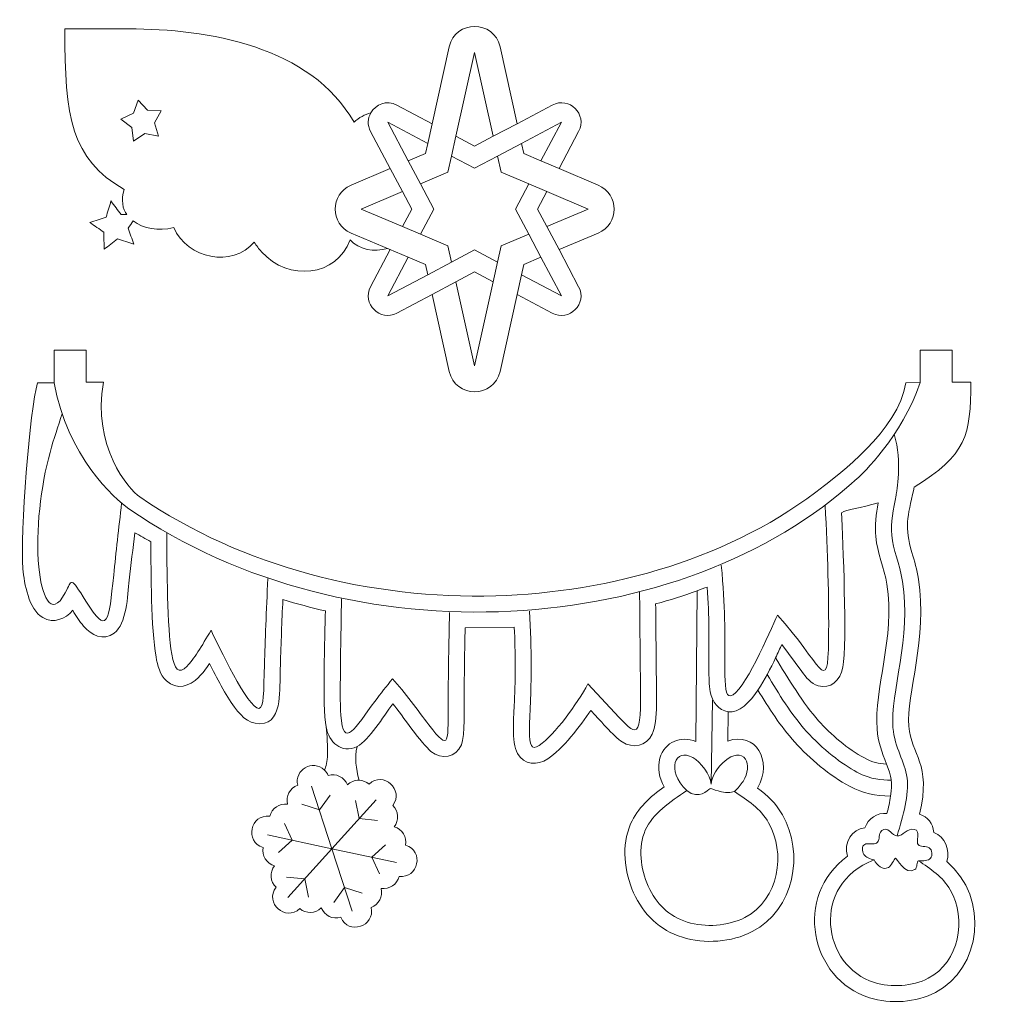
# Model space of a CAD drawing. Header units: millimetres. Extents: x -470 to 529, y -880 to 815.
# Tile 92 of 116: x 324 to 416, y 230 to 322. Entities that reach past the tile are written whole.
import ezdxf

# ---------------------------------------------------------------- set-up
doc = ezdxf.new("R2010")
doc.units = ezdxf.units.MM
doc.header["$MEASUREMENT"] = 0
doc.layers.add('Layer 1', color=7, linetype='Continuous')

msp = doc.modelspace()

# ---------------------------------------------------------------- linework, layer by layer
at = {"layer": 'Layer 1', "lineweight": 9}
for points, knots in [([(355.7832, 312.5324), (351.7375, 319.7004), (342.0285, 321.3103), (334.6221, 321.3103), (334.6221, 321.3103), (334.6221, 321.3103), (328.6221, 321.3103), (328.6221, 321.3103), (328.6221, 321.3103), (328.6221, 312.9146), (329.2094, 309.1199), (334.186, 306.2288), (334.186, 306.2288), (333.8796, 305.2915), (334.0729, 304.3408), (334.4305, 303.8733), (334.4305, 303.8733), (334.4305, 303.8733), (333.9039, 303.8624), (333.9039, 303.8624), (333.9039, 303.8624), (333.5879, 304.2893), (333.2718, 304.7162), (332.9557, 305.1432), (332.9557, 305.1432), (332.802, 304.6347), (332.6482, 304.1263), (332.4945, 303.6178), (332.4945, 303.6178), (331.9909, 303.4491), (331.4873, 303.2805), (330.9836, 303.1118), (330.9836, 303.1118), (331.4196, 302.8085), (331.8557, 302.5052), (332.2917, 302.2019), (332.2917, 302.2019), (332.2966, 301.6708), (332.3014, 301.1397), (332.3061, 300.6085), (332.3061, 300.6085), (332.7293, 300.9295), (333.1525, 301.2505), (333.5757, 301.5715), (333.5757, 301.5715), (334.0823, 301.4119), (334.5889, 301.2523), (335.0955, 301.0928), (335.0955, 301.0928), (334.921, 301.5944), (334.7466, 302.0961), (334.572, 302.5977), (334.572, 302.5977), (334.731, 302.8207), (334.8899, 303.0436), (335.0488, 303.2665), (335.0488, 303.2665), (335.9879, 302.5617), (337.3807, 302.2629), (338.8447, 302.6494), (338.8447, 302.6494), (340.1597, 299.7017), (344.3334, 298.8496), (346.4132, 301.2737), (346.4132, 301.2737), (346.6147, 300.9438), (346.8388, 300.6444), (347.0806, 300.3751), (347.0806, 300.3751), (349.6298, 297.5369), (354.1701, 298.0388), (355.4071, 301.4954), (355.4071, 301.4954), (356.2344, 300.5571), (357.6665, 300.3186), (358.9247, 300.6784), (358.9247, 300.6784), (358.9247, 300.6784), (359.1782, 300.5708), (359.1782, 300.5708), (359.1782, 300.5708), (359.1782, 300.5708), (357.3338, 297.0908), (357.3338, 297.0908), (357.3338, 297.0908), (356.4901, 295.499), (358.2204, 293.7687), (359.8122, 294.6124), (359.8122, 294.6124), (359.8122, 294.6124), (363.1117, 296.3611), (363.1117, 296.3611), (363.1117, 296.3611), (363.1117, 296.3611), (364.718, 289.1354), (364.718, 289.1354), (364.718, 289.1354), (365.2831, 286.5931), (368.9252, 286.5931), (369.4904, 289.1354), (369.4904, 289.1354), (369.4904, 289.1354), (371.0967, 296.3612), (371.0967, 296.3612), (371.0967, 296.3612), (371.0967, 296.3612), (374.3961, 294.6124), (374.3961, 294.6124), (374.3961, 294.6124), (375.9879, 293.7687), (377.7181, 295.499), (376.8745, 297.0908), (376.8745, 297.0908), (376.8745, 297.0908), (375.0301, 300.5708), (375.0301, 300.5708), (375.0301, 300.5708), (375.0301, 300.5708), (378.7093, 302.1326), (378.7093, 302.1326), (378.7093, 302.1326), (380.6966, 302.9762), (380.6966, 305.7893), (378.7093, 306.6328), (378.7093, 306.6328), (378.7093, 306.6328), (375.0301, 308.1946), (375.0301, 308.1946), (375.0301, 308.1946), (375.0301, 308.1946), (376.8745, 311.6746), (376.8745, 311.6746), (376.8745, 311.6746), (377.7182, 313.2665), (375.9879, 314.9968), (374.3961, 314.1531), (374.3961, 314.1531), (374.3961, 314.1531), (371.0967, 312.4044), (371.0967, 312.4044), (371.0967, 312.4044), (371.0967, 312.4044), (369.4904, 319.63), (369.4904, 319.63), (369.4904, 319.63), (368.9252, 322.1723), (365.2831, 322.1723), (364.718, 319.63), (364.718, 319.63), (364.718, 319.63), (363.1117, 312.4043), (363.1117, 312.4043), (363.1117, 312.4043), (363.1117, 312.4043), (359.8122, 314.1531), (359.8122, 314.1531), (359.8122, 314.1531), (358.8296, 314.6738), (357.794, 314.2136), (357.344, 313.4108), (357.344, 313.4108), (356.7927, 313.2672), (356.2574, 312.9823), (355.7832, 312.5324)], [0, 0, 0, 0, 0.0238095, 0.0238095, 0.0238095, 0.0238095, 0.047619, 0.047619, 0.047619, 0.047619, 0.0714286, 0.0714286, 0.0714286, 0.0714286, 0.0952381, 0.0952381, 0.0952381, 0.0952381, 0.1190476, 0.1190476, 0.1190476, 0.1190476, 0.1428571, 0.1428571, 0.1428571, 0.1428571, 0.1666667, 0.1666667, 0.1666667, 0.1666667, 0.1904762, 0.1904762, 0.1904762, 0.1904762, 0.2142857, 0.2142857, 0.2142857, 0.2142857, 0.2380952, 0.2380952, 0.2380952, 0.2380952, 0.2619048, 0.2619048, 0.2619048, 0.2619048, 0.2857143, 0.2857143, 0.2857143, 0.2857143, 0.3095238, 0.3095238, 0.3095238, 0.3095238, 0.3333333, 0.3333333, 0.3333333, 0.3333333, 0.3571429, 0.3571429, 0.3571429, 0.3571429, 0.3809524, 0.3809524, 0.3809524, 0.3809524, 0.4047619, 0.4047619, 0.4047619, 0.4047619, 0.4285714, 0.4285714, 0.4285714, 0.4285714, 0.452381, 0.452381, 0.452381, 0.452381, 0.4761905, 0.4761905, 0.4761905, 0.4761905, 0.5, 0.5, 0.5, 0.5, 0.5238095, 0.5238095, 0.5238095, 0.5238095, 0.547619, 0.547619, 0.547619, 0.547619, 0.5714286, 0.5714286, 0.5714286, 0.5714286, 0.5952381, 0.5952381, 0.5952381, 0.5952381, 0.6190476, 0.6190476, 0.6190476, 0.6190476, 0.6428571, 0.6428571, 0.6428571, 0.6428571, 0.6666667, 0.6666667, 0.6666667, 0.6666667, 0.6904762, 0.6904762, 0.6904762, 0.6904762, 0.7142857, 0.7142857, 0.7142857, 0.7142857, 0.7380952, 0.7380952, 0.7380952, 0.7380952, 0.7619048, 0.7619048, 0.7619048, 0.7619048, 0.7857143, 0.7857143, 0.7857143, 0.7857143, 0.8095238, 0.8095238, 0.8095238, 0.8095238, 0.8333333, 0.8333333, 0.8333333, 0.8333333, 0.8571429, 0.8571429, 0.8571429, 0.8571429, 0.8809524, 0.8809524, 0.8809524, 0.8809524, 0.9047619, 0.9047619, 0.9047619, 0.9047619, 0.9285714, 0.9285714, 0.9285714, 0.9285714, 0.952381, 0.952381, 0.952381, 0.952381, 1, 1, 1, 1]), ([(368.8565, 311.2171), (368.8565, 311.2171), (367.1042, 319.0995), (367.1042, 319.0995), (367.1042, 319.0995), (367.1042, 319.0995), (365.3518, 311.2171), (365.3518, 311.2171), (365.3518, 311.2171), (365.3518, 311.2171), (367.1042, 310.2884), (367.1042, 310.2884), (367.1042, 310.2884), (367.1042, 310.2884), (368.8565, 311.2171), (368.8565, 311.2171)], [0, 0, 0, 0, 0.2, 0.2, 0.2, 0.2, 0.4, 0.4, 0.4, 0.4, 0.6, 0.6, 0.6, 0.6, 1, 1, 1, 1]), ([(335.4982, 314.6051), (335.4982, 314.6051), (335.0565, 313.3875), (335.0565, 313.3875), (335.0565, 313.3875), (335.0565, 313.3875), (333.8845, 312.8359), (333.8845, 312.8359), (333.8845, 312.8359), (333.8845, 312.8359), (334.9063, 312.0396), (334.9063, 312.0396), (334.9063, 312.0396), (334.9063, 312.0396), (335.0685, 310.7545), (335.0685, 310.7545), (335.0685, 310.7545), (335.0685, 310.7545), (336.1416, 311.4802), (336.1416, 311.4802), (336.1416, 311.4802), (336.1416, 311.4802), (337.4139, 311.2373), (337.4139, 311.2373), (337.4139, 311.2373), (337.4139, 311.2373), (337.0553, 312.4822), (337.0553, 312.4822), (337.0553, 312.4822), (337.0553, 312.4822), (337.6794, 313.6171), (337.6794, 313.6171), (337.6794, 313.6171), (337.6794, 313.6171), (336.3848, 313.6608), (336.3848, 313.6608), (336.3848, 313.6608), (336.3848, 313.6608), (335.4982, 314.6051), (335.4982, 314.6051)], [0, 0, 0, 0, 0.0909091, 0.0909091, 0.0909091, 0.0909091, 0.1818182, 0.1818182, 0.1818182, 0.1818182, 0.2727273, 0.2727273, 0.2727273, 0.2727273, 0.3636364, 0.3636364, 0.3636364, 0.3636364, 0.4545455, 0.4545455, 0.4545455, 0.4545455, 0.5454545, 0.5454545, 0.5454545, 0.5454545, 0.6363636, 0.6363636, 0.6363636, 0.6363636, 0.7272727, 0.7272727, 0.7272727, 0.7272727, 0.8181818, 0.8181818, 0.8181818, 0.8181818, 1, 1, 1, 1]), ([(358.9537, 312.5332), (358.9537, 312.5332), (360.872, 308.9137), (360.872, 308.9137), (360.872, 308.9137), (360.872, 308.9137), (362.4882, 309.5997), (362.4882, 309.5997), (362.4882, 309.5997), (362.4882, 309.5997), (362.6991, 310.5481), (362.6991, 310.5481), (362.6991, 310.5481), (362.6991, 310.5481), (358.9537, 312.5332), (358.9537, 312.5332)], [0, 0, 0, 0, 0.2, 0.2, 0.2, 0.2, 0.4, 0.4, 0.4, 0.4, 0.6, 0.6, 0.6, 0.6, 1, 1, 1, 1]), ([(375.2546, 312.5332), (375.2546, 312.5332), (371.5093, 310.5481), (371.5093, 310.5481), (371.5093, 310.5481), (371.5093, 310.5481), (371.7201, 309.5997), (371.7201, 309.5997), (371.7201, 309.5997), (371.7201, 309.5997), (373.3363, 308.9137), (373.3363, 308.9137), (373.3363, 308.9137), (373.3363, 308.9137), (375.2546, 312.5332), (375.2546, 312.5332)], [0, 0, 0, 0, 0.2, 0.2, 0.2, 0.2, 0.4, 0.4, 0.4, 0.4, 0.6, 0.6, 0.6, 0.6, 1, 1, 1, 1]), ([(364.6014, 307.8412), (364.6014, 307.8412), (364.9392, 309.3609), (364.9392, 309.3609), (364.9392, 309.3609), (364.9392, 309.3609), (367.1042, 308.2135), (367.1042, 308.2135), (367.1042, 308.2135), (367.1042, 308.2135), (369.2691, 309.3609), (369.2691, 309.3609), (369.2691, 309.3609), (369.2691, 309.3609), (369.607, 307.8412), (369.607, 307.8412), (369.607, 307.8412), (369.607, 307.8412), (372.1874, 306.7458), (372.1874, 306.7458), (372.1874, 306.7458), (372.1874, 306.7458), (370.9349, 304.3827), (370.9349, 304.3827), (370.9349, 304.3827), (370.9349, 304.3827), (372.1874, 302.0196), (372.1874, 302.0196), (372.1874, 302.0196), (372.1874, 302.0196), (369.607, 300.9242), (369.607, 300.9242), (369.607, 300.9242), (369.607, 300.9242), (369.2691, 299.4046), (369.2691, 299.4046), (369.2691, 299.4046), (369.2691, 299.4046), (367.1042, 300.552), (367.1042, 300.552), (367.1042, 300.552), (367.1042, 300.552), (364.9392, 299.4046), (364.9392, 299.4046), (364.9392, 299.4046), (364.9392, 299.4046), (364.6014, 300.9242), (364.6014, 300.9242), (364.6014, 300.9242), (364.6014, 300.9242), (362.021, 302.0196), (362.021, 302.0196), (362.021, 302.0196), (362.021, 302.0196), (363.2734, 304.3827), (363.2734, 304.3827), (363.2734, 304.3827), (363.2734, 304.3827), (362.021, 306.7458), (362.021, 306.7458), (362.021, 306.7458), (362.021, 306.7458), (364.6014, 307.8412), (364.6014, 307.8412)], [0, 0, 0, 0, 0.0588235, 0.0588235, 0.0588235, 0.0588235, 0.1176471, 0.1176471, 0.1176471, 0.1176471, 0.1764706, 0.1764706, 0.1764706, 0.1764706, 0.2352941, 0.2352941, 0.2352941, 0.2352941, 0.2941176, 0.2941176, 0.2941176, 0.2941176, 0.3529412, 0.3529412, 0.3529412, 0.3529412, 0.4117647, 0.4117647, 0.4117647, 0.4117647, 0.4705882, 0.4705882, 0.4705882, 0.4705882, 0.5294118, 0.5294118, 0.5294118, 0.5294118, 0.5882353, 0.5882353, 0.5882353, 0.5882353, 0.6470588, 0.6470588, 0.6470588, 0.6470588, 0.7058824, 0.7058824, 0.7058824, 0.7058824, 0.7647059, 0.7647059, 0.7647059, 0.7647059, 0.8235294, 0.8235294, 0.8235294, 0.8235294, 0.8823529, 0.8823529, 0.8823529, 0.8823529, 1, 1, 1, 1]), ([(361.1985, 304.3827), (361.1985, 304.3827), (360.3272, 302.7386), (360.3272, 302.7386), (360.3272, 302.7386), (360.3272, 302.7386), (356.4542, 304.3827), (356.4542, 304.3827), (356.4542, 304.3827), (356.4542, 304.3827), (360.3272, 306.0268), (360.3272, 306.0268), (360.3272, 306.0268), (360.3272, 306.0268), (361.1985, 304.3827), (361.1985, 304.3827)], [0, 0, 0, 0, 0.2, 0.2, 0.2, 0.2, 0.4, 0.4, 0.4, 0.4, 0.6, 0.6, 0.6, 0.6, 1, 1, 1, 1]), ([(373.0098, 304.3827), (373.0098, 304.3827), (373.8812, 306.0268), (373.8812, 306.0268), (373.8812, 306.0268), (373.8812, 306.0268), (377.7542, 304.3827), (377.7542, 304.3827), (377.7542, 304.3827), (377.7542, 304.3827), (373.8812, 302.7386), (373.8812, 302.7386), (373.8812, 302.7386), (373.8812, 302.7386), (373.0098, 304.3827), (373.0098, 304.3827)], [0, 0, 0, 0, 0.2, 0.2, 0.2, 0.2, 0.4, 0.4, 0.4, 0.4, 0.6, 0.6, 0.6, 0.6, 1, 1, 1, 1]), ([(358.9537, 296.2323), (358.9537, 296.2323), (362.6991, 298.2173), (362.6991, 298.2173), (362.6991, 298.2173), (362.6991, 298.2173), (362.4882, 299.1657), (362.4882, 299.1657), (362.4882, 299.1657), (362.4882, 299.1657), (360.872, 299.8517), (360.872, 299.8517), (360.872, 299.8517), (360.872, 299.8517), (358.9537, 296.2323), (358.9537, 296.2323)], [0, 0, 0, 0, 0.2, 0.2, 0.2, 0.2, 0.4, 0.4, 0.4, 0.4, 0.6, 0.6, 0.6, 0.6, 1, 1, 1, 1]), ([(375.2546, 296.2323), (375.2546, 296.2323), (373.3363, 299.8518), (373.3363, 299.8518), (373.3363, 299.8518), (373.3363, 299.8518), (371.7201, 299.1657), (371.7201, 299.1657), (371.7201, 299.1657), (371.7201, 299.1657), (371.5093, 298.2173), (371.5093, 298.2173), (371.5093, 298.2173), (371.5093, 298.2173), (375.2546, 296.2323), (375.2546, 296.2323)], [0, 0, 0, 0, 0.2, 0.2, 0.2, 0.2, 0.4, 0.4, 0.4, 0.4, 0.6, 0.6, 0.6, 0.6, 1, 1, 1, 1]), ([(365.3518, 297.5483), (365.3518, 297.5483), (367.1042, 289.6659), (367.1042, 289.6659), (367.1042, 289.6659), (367.1042, 289.6659), (368.8565, 297.5484), (368.8565, 297.5484), (368.8565, 297.5484), (368.8565, 297.5484), (367.1042, 298.4771), (367.1042, 298.4771), (367.1042, 298.4771), (367.1042, 298.4771), (365.3518, 297.5483), (365.3518, 297.5483)], [0, 0, 0, 0, 0.2, 0.2, 0.2, 0.2, 0.4, 0.4, 0.4, 0.4, 0.6, 0.6, 0.6, 0.6, 1, 1, 1, 1]), ([(388.0148, 268.5296), (386.6919, 268.0533), (385.4612, 267.6668), (384.1053, 267.2891), (384.1053, 267.2891), (384.1241, 265.0871), (384.1435, 262.8853), (384.1674, 260.6834), (384.1674, 260.6834), (384.1818, 259.3609), (384.3365, 256.2081), (383.7823, 255.0597), (383.7823, 255.0597), (383.2294, 253.9142), (381.9861, 253.674), (380.9541, 254.3363), (380.9541, 254.3363), (380.2274, 254.8026), (378.6662, 256.5856), (378.0077, 257.2938), (378.0077, 257.2938), (377.0734, 255.8595), (375.3341, 253.6231), (373.987, 252.742), (373.987, 252.742), (372.9987, 252.0956), (371.7634, 252.1453), (371.1319, 253.2453), (371.1319, 253.2453), (370.539, 254.278), (370.7928, 256.841), (370.8411, 258.0489), (370.8411, 258.0489), (370.9438, 260.6204), (370.9461, 262.5459), (370.834, 265.1237), (370.834, 265.1237), (370.834, 265.1237), (366.2165, 265.0382), (366.2165, 265.0382), (366.2165, 265.0382), (366.1729, 262.9242), (366.1327, 260.8086), (366.1214, 258.695), (366.1214, 258.695), (366.1157, 257.6281), (366.2385, 254.9736), (365.8581, 254.058), (365.8581, 254.058), (365.3439, 252.8205), (363.9895, 252.6355), (363.0015, 253.4442), (363.0015, 253.4442), (362.1605, 254.1326), (360.2761, 256.8549), (359.4346, 257.9003), (359.4346, 257.9003), (358.4609, 256.6359), (357.2609, 254.5637), (356.0638, 253.8922), (356.0638, 253.8922), (355.8328, 252.7856), (355.9629, 251.8969), (356.2537, 250.727), (356.2537, 250.727), (356.5989, 250.7163), (356.9326, 250.585), (357.1882, 250.3673), (357.1882, 250.3673), (358.5087, 251.6322), (360.5312, 249.8111), (359.4118, 248.3658), (359.4118, 248.3658), (359.9717, 247.832), (360.0391, 246.9557), (359.5526, 246.3463), (359.5526, 246.3463), (360.3059, 246.1398), (360.7666, 245.3912), (360.6269, 244.629), (360.6269, 244.629), (362.3915, 244.1162), (361.8279, 241.4554), (360.007, 241.7022), (360.007, 241.7022), (359.8245, 240.9477), (359.0981, 240.4518), (358.3251, 240.5702), (358.3251, 240.5702), (358.5248, 239.8148), (358.1095, 239.0387), (357.3756, 238.7773), (357.3756, 238.7773), (357.8134, 236.9928), (355.2271, 236.1509), (354.5308, 237.8515), (354.5308, 237.8515), (353.7834, 237.6316), (352.9914, 238.0157), (352.7091, 238.744), (352.7091, 238.744), (352.154, 238.1923), (351.2718, 238.1662), (350.6807, 238.6698), (350.6807, 238.6698), (349.3601, 237.4048), (347.3376, 239.2262), (348.4573, 240.6716), (348.4573, 240.6716), (347.8961, 241.2065), (347.8301, 242.085), (348.3194, 242.6943), (348.3194, 242.6943), (347.5642, 242.9002), (347.102, 243.6498), (347.2429, 244.4138), (347.2429, 244.4138), (345.4785, 244.928), (346.0448, 247.5888), (347.8656, 247.34), (347.8656, 247.34), (348.0483, 248.0916), (348.7733, 248.5877), (349.5442, 248.471), (349.5442, 248.471), (349.3474, 249.225), (349.7625, 249.9986), (350.4949, 250.2593), (350.4949, 250.2593), (350.1398, 251.7062), (351.9022, 252.7413), (353.0116, 251.677), (353.0116, 251.677), (353.1479, 252.0542), (353.2842, 252.4315), (353.2854, 253.1777), (353.2854, 253.1777), (353.2864, 253.7829), (353.282, 255.0025), (353.156, 255.7344), (353.156, 255.7344), (352.8034, 257.7426), (353.0532, 264.1708), (353.0896, 266.6327), (353.0896, 266.6327), (351.7468, 266.9418), (350.415, 267.2958), (349.0979, 267.6952), (349.0979, 267.6952), (349.0071, 265.6504), (348.9217, 263.6041), (348.867, 261.5594), (348.867, 261.5594), (348.8395, 260.5341), (348.8442, 259.4696), (348.7561, 258.4498), (348.7561, 258.4498), (348.6767, 257.5308), (348.3686, 256.269), (347.3593, 256.0859), (347.3593, 256.0859), (346.0946, 255.8565), (345.3213, 256.5729), (344.558, 257.5907), (344.558, 257.5907), (343.7343, 258.7293), (342.8589, 260.4022), (342.2085, 261.6895), (342.2085, 261.6895), (341.8751, 261.1979), (341.5269, 260.7416), (341.1773, 260.386), (341.1773, 260.386), (340.3443, 259.5385), (339.1349, 259.175), (338.1686, 260.0535), (338.1686, 260.0535), (337.5484, 260.6174), (337.3255, 261.5218), (337.1865, 262.3175), (337.1865, 262.3175), (336.7227, 264.972), (336.7135, 270.2566), (336.7004, 273.1256), (336.7004, 273.1256), (336.2082, 273.4181), (335.7057, 273.7004), (335.1998, 273.9779), (335.1998, 273.9779), (335.0135, 272.492), (334.8308, 271.0056), (334.6716, 269.5164), (334.6716, 269.5164), (334.5141, 268.0426), (334.4188, 265.3897), (333.2554, 264.5435), (333.2554, 264.5435), (332.2206, 263.7909), (331.1126, 264.3501), (330.3882, 265.2022), (330.3882, 265.2022), (330.0024, 265.6561), (329.6732, 266.1821), (329.3598, 266.6909), (329.3598, 266.6909), (328.6522, 265.8577), (327.5748, 265.4156), (326.5547, 266.0106), (326.5547, 266.0106), (325.2075, 266.7965), (324.8258, 269.1839), (324.6911, 270.594), (324.6911, 270.594), (324.384, 273.8087), (325.3653, 285.6889), (326.0514, 288.0551), (326.0514, 288.0551), (326.0514, 288.0551), (327.6326, 288.0743), (327.6326, 288.0743), (327.6326, 288.0743), (327.6326, 288.0743), (327.6326, 291.1301), (327.6326, 291.1301), (327.6326, 291.1301), (327.6326, 291.1301), (330.6326, 291.1301), (330.6326, 291.1301), (330.6326, 291.1301), (330.6326, 291.1301), (330.6326, 288.1106), (330.6326, 288.1106), (330.6326, 288.1106), (330.6326, 288.1106), (332.239, 288.1301), (332.239, 288.1301), (332.239, 288.1301), (331.1793, 282.0933), (334.5981, 278.0664), (335.6674, 277.338), (335.6674, 277.338), (345.3847, 270.7182), (357.387, 267.7217), (369.0823, 268.0533), (369.0823, 268.0533), (379.8675, 268.359), (391.3686, 271.5947), (399.9601, 278.4161), (399.9601, 278.4161), (400.9759, 279.2226), (406.9696, 283.6244), (407.6071, 288.0665), (407.6071, 288.0665), (407.6071, 288.0665), (408.9496, 288.0805), (408.9496, 288.0805), (408.9496, 288.0805), (408.9496, 288.0805), (408.9496, 291.1301), (408.9496, 291.1301), (408.9496, 291.1301), (408.9496, 291.1301), (411.9496, 291.1301), (411.9496, 291.1301), (411.9496, 291.1301), (411.9496, 291.1301), (411.9496, 288.1118), (411.9496, 288.1118), (411.9496, 288.1118), (411.9496, 288.1118), (413.7004, 288.1301), (413.7004, 288.1301), (413.7004, 288.1301), (413.7004, 283.125), (413.299, 281.3214), (408.3736, 278.2451), (408.3736, 278.2451), (408.3678, 278.1811), (408.3578, 278.1165), (408.3433, 278.052), (408.3433, 278.052), (407.7465, 275.3938), (407.4592, 274.5382), (408.1663, 272.1355), (408.1663, 272.1355), (408.4123, 271.2996), (408.6399, 270.4935), (408.7783, 269.6299), (408.7783, 269.6299), (409.666, 264.0913), (407.6309, 258.7969), (407.8832, 255.7994), (407.8832, 255.7994), (408.1145, 253.052), (410.02, 252.3739), (408.8946, 247.5306), (408.8946, 247.5306), (409.6362, 247.2993), (410.1679, 246.6561), (410.2202, 245.8343), (410.2202, 245.8343), (411.2898, 245.4275), (411.7935, 244.1629), (411.4351, 243.0998), (411.4351, 243.0998), (415.532, 239.6419), (414.6575, 233.0122), (410.392, 230.7961), (410.392, 230.7961), (408.5669, 229.8479), (406.1515, 229.6808), (404.1943, 230.2925), (404.1943, 230.2925), (398.577, 232.048), (397.0244, 239.8973), (402.1143, 243.5819), (402.1143, 243.5819), (401.737, 244.8897), (402.5184, 246.1557), (403.7564, 246.2437), (403.7564, 246.2437), (404.0486, 247.1499), (404.9275, 247.6862), (405.8284, 247.617), (405.8284, 247.617), (405.9689, 248.1514), (406.096, 248.7081), (406.174, 249.2416), (406.174, 249.2416), (404.6812, 249.261), (403.6604, 249.4512), (402.3052, 250.1651), (402.3052, 250.1651), (400.4646, 251.1348), (398.5558, 252.7705), (397.1632, 254.3178), (397.1632, 254.3178), (395.8113, 255.8199), (394.7441, 257.4868), (393.7048, 259.1999), (393.7048, 259.1999), (392.9466, 258.0794), (391.9392, 257.004), (390.9158, 257.1553), (390.9158, 257.1553), (390.9158, 257.1553), (390.8919, 254.4139), (390.8919, 254.4139), (390.8919, 254.4139), (393.4799, 255.3345), (395.1417, 252.5905), (393.6823, 249.9904), (393.6823, 249.9904), (394.5991, 249.3088), (395.4049, 248.5459), (396.0159, 247.4767), (396.0159, 247.4767), (398.0867, 243.853), (397.1341, 238.5633), (393.1781, 236.508), (393.1781, 236.508), (391.2466, 235.5045), (388.6863, 235.328), (386.6152, 235.9753), (386.6152, 235.9753), (384.4972, 236.6372), (382.9357, 238.1432), (382.0339, 240.1532), (382.0339, 240.1532), (381.1509, 242.1215), (380.874, 244.6246), (381.7574, 246.6358), (381.7574, 246.6358), (382.4061, 248.1126), (383.6099, 249.1793), (384.8987, 250.1072), (384.8987, 250.1072), (384.4511, 250.936), (384.2391, 251.8774), (384.506, 252.8044), (384.506, 252.8044), (384.9575, 254.3729), (386.4886, 254.9228), (387.8908, 254.378), (387.8908, 254.378), (387.8908, 254.378), (388.0148, 268.5296), (388.0148, 268.5296)], [0, 0, 0, 0, 0.0102041, 0.0102041, 0.0102041, 0.0102041, 0.0204082, 0.0204082, 0.0204082, 0.0204082, 0.0306122, 0.0306122, 0.0306122, 0.0306122, 0.0408163, 0.0408163, 0.0408163, 0.0408163, 0.0510204, 0.0510204, 0.0510204, 0.0510204, 0.0612245, 0.0612245, 0.0612245, 0.0612245, 0.0714286, 0.0714286, 0.0714286, 0.0714286, 0.0816327, 0.0816327, 0.0816327, 0.0816327, 0.0918367, 0.0918367, 0.0918367, 0.0918367, 0.1020408, 0.1020408, 0.1020408, 0.1020408, 0.1122449, 0.1122449, 0.1122449, 0.1122449, 0.122449, 0.122449, 0.122449, 0.122449, 0.1326531, 0.1326531, 0.1326531, 0.1326531, 0.1428571, 0.1428571, 0.1428571, 0.1428571, 0.1530612, 0.1530612, 0.1530612, 0.1530612, 0.1632653, 0.1632653, 0.1632653, 0.1632653, 0.1734694, 0.1734694, 0.1734694, 0.1734694, 0.1836735, 0.1836735, 0.1836735, 0.1836735, 0.1938776, 0.1938776, 0.1938776, 0.1938776, 0.2040816, 0.2040816, 0.2040816, 0.2040816, 0.2142857, 0.2142857, 0.2142857, 0.2142857, 0.2244898, 0.2244898, 0.2244898, 0.2244898, 0.2346939, 0.2346939, 0.2346939, 0.2346939, 0.244898, 0.244898, 0.244898, 0.244898, 0.255102, 0.255102, 0.255102, 0.255102, 0.2653061, 0.2653061, 0.2653061, 0.2653061, 0.2755102, 0.2755102, 0.2755102, 0.2755102, 0.2857143, 0.2857143, 0.2857143, 0.2857143, 0.2959184, 0.2959184, 0.2959184, 0.2959184, 0.3061224, 0.3061224, 0.3061224, 0.3061224, 0.3163265, 0.3163265, 0.3163265, 0.3163265, 0.3265306, 0.3265306, 0.3265306, 0.3265306, 0.3367347, 0.3367347, 0.3367347, 0.3367347, 0.3469388, 0.3469388, 0.3469388, 0.3469388, 0.3571429, 0.3571429, 0.3571429, 0.3571429, 0.3673469, 0.3673469, 0.3673469, 0.3673469, 0.377551, 0.377551, 0.377551, 0.377551, 0.3877551, 0.3877551, 0.3877551, 0.3877551, 0.3979592, 0.3979592, 0.3979592, 0.3979592, 0.4081633, 0.4081633, 0.4081633, 0.4081633, 0.4183673, 0.4183673, 0.4183673, 0.4183673, 0.4285714, 0.4285714, 0.4285714, 0.4285714, 0.4387755, 0.4387755, 0.4387755, 0.4387755, 0.4489796, 0.4489796, 0.4489796, 0.4489796, 0.4591837, 0.4591837, 0.4591837, 0.4591837, 0.4693878, 0.4693878, 0.4693878, 0.4693878, 0.4795918, 0.4795918, 0.4795918, 0.4795918, 0.4897959, 0.4897959, 0.4897959, 0.4897959, 0.5, 0.5, 0.5, 0.5, 0.5102041, 0.5102041, 0.5102041, 0.5102041, 0.5204082, 0.5204082, 0.5204082, 0.5204082, 0.5306122, 0.5306122, 0.5306122, 0.5306122, 0.5408163, 0.5408163, 0.5408163, 0.5408163, 0.5510204, 0.5510204, 0.5510204, 0.5510204, 0.5612245, 0.5612245, 0.5612245, 0.5612245, 0.5714286, 0.5714286, 0.5714286, 0.5714286, 0.5816327, 0.5816327, 0.5816327, 0.5816327, 0.5918367, 0.5918367, 0.5918367, 0.5918367, 0.6020408, 0.6020408, 0.6020408, 0.6020408, 0.6122449, 0.6122449, 0.6122449, 0.6122449, 0.622449, 0.622449, 0.622449, 0.622449, 0.6326531, 0.6326531, 0.6326531, 0.6326531, 0.6428571, 0.6428571, 0.6428571, 0.6428571, 0.6530612, 0.6530612, 0.6530612, 0.6530612, 0.6632653, 0.6632653, 0.6632653, 0.6632653, 0.6734694, 0.6734694, 0.6734694, 0.6734694, 0.6836735, 0.6836735, 0.6836735, 0.6836735, 0.6938776, 0.6938776, 0.6938776, 0.6938776, 0.7040816, 0.7040816, 0.7040816, 0.7040816, 0.7142857, 0.7142857, 0.7142857, 0.7142857, 0.7244898, 0.7244898, 0.7244898, 0.7244898, 0.7346939, 0.7346939, 0.7346939, 0.7346939, 0.744898, 0.744898, 0.744898, 0.744898, 0.755102, 0.755102, 0.755102, 0.755102, 0.7653061, 0.7653061, 0.7653061, 0.7653061, 0.7755102, 0.7755102, 0.7755102, 0.7755102, 0.7857143, 0.7857143, 0.7857143, 0.7857143, 0.7959184, 0.7959184, 0.7959184, 0.7959184, 0.8061224, 0.8061224, 0.8061224, 0.8061224, 0.8163265, 0.8163265, 0.8163265, 0.8163265, 0.8265306, 0.8265306, 0.8265306, 0.8265306, 0.8367347, 0.8367347, 0.8367347, 0.8367347, 0.8469388, 0.8469388, 0.8469388, 0.8469388, 0.8571429, 0.8571429, 0.8571429, 0.8571429, 0.8673469, 0.8673469, 0.8673469, 0.8673469, 0.877551, 0.877551, 0.877551, 0.877551, 0.8877551, 0.8877551, 0.8877551, 0.8877551, 0.8979592, 0.8979592, 0.8979592, 0.8979592, 0.9081633, 0.9081633, 0.9081633, 0.9081633, 0.9183673, 0.9183673, 0.9183673, 0.9183673, 0.9285714, 0.9285714, 0.9285714, 0.9285714, 0.9387755, 0.9387755, 0.9387755, 0.9387755, 0.9489796, 0.9489796, 0.9489796, 0.9489796, 0.9591837, 0.9591837, 0.9591837, 0.9591837, 0.9693878, 0.9693878, 0.9693878, 0.9693878, 0.9795918, 0.9795918, 0.9795918, 0.9795918, 1, 1, 1, 1]), ([(395.366, 262.224), (396.4442, 260.4368), (398.0837, 257.7796), (399.3932, 256.3246), (399.3932, 256.3246), (400.5451, 255.0447), (402.1816, 253.621), (403.7034, 252.8193), (403.7034, 252.8193), (404.493, 252.4033), (405.0217, 252.2861), (405.7834, 252.2525), (405.7834, 252.2525), (405.3503, 253.3713), (404.9967, 254.3263), (404.8938, 255.5476), (404.8938, 255.5476), (404.5826, 259.2418), (406.6201, 264.1388), (405.8161, 269.1551), (405.8161, 269.1551), (405.5722, 270.6766), (404.92, 272.0793), (404.784, 273.6154), (404.784, 273.6154), (404.6921, 274.6535), (404.8159, 275.7327), (405.0103, 276.7909), (405.0103, 276.7909), (403.3805, 276.3138), (402.0187, 276.1468), (401.5621, 275.8594), (401.5621, 275.8594), (401.6815, 273.3239), (402.0981, 263.6255), (401.6823, 261.3456), (401.6823, 261.3456), (401.4515, 260.08), (400.5479, 259.2497), (399.3648, 259.6128), (399.3648, 259.6128), (398.6959, 259.8181), (398.2353, 260.3919), (397.8308, 260.9292), (397.8308, 260.9292), (397.8308, 260.9292), (395.9463, 263.4757), (395.9463, 263.4757), (395.9463, 263.4757), (395.7868, 263.1305), (395.5864, 262.6894), (395.366, 262.224)], [0, 0, 0, 0, 0.0714286, 0.0714286, 0.0714286, 0.0714286, 0.1428571, 0.1428571, 0.1428571, 0.1428571, 0.2142857, 0.2142857, 0.2142857, 0.2142857, 0.2857143, 0.2857143, 0.2857143, 0.2857143, 0.3571429, 0.3571429, 0.3571429, 0.3571429, 0.4285714, 0.4285714, 0.4285714, 0.4285714, 0.5, 0.5, 0.5, 0.5, 0.5714286, 0.5714286, 0.5714286, 0.5714286, 0.6428571, 0.6428571, 0.6428571, 0.6428571, 0.7142857, 0.7142857, 0.7142857, 0.7142857, 0.7857143, 0.7857143, 0.7857143, 0.7857143, 0.8571429, 0.8571429, 0.8571429, 0.8571429, 1, 1, 1, 1])]:
    msp.add_open_spline(points, degree=3, knots=knots, dxfattribs=at)
at = {"layer": 'Layer 1', "color": 240, "lineweight": 9}
for points, knots in [([(360.872, 299.8517), (360.872, 299.8517), (355.499, 302.1326), (355.499, 302.1326), (355.499, 302.1326), (353.5118, 302.9762), (353.5117, 305.7892), (355.499, 306.6328), (355.499, 306.6328), (355.499, 306.6328), (359.1782, 308.1946), (359.1782, 308.1946), (359.1782, 308.1946), (359.1782, 308.1946), (357.3338, 311.6746), (357.3338, 311.6746), (357.3338, 311.6746), (357.0111, 312.2836), (357.0652, 312.9132), (357.344, 313.4108)], [0, 0, 0, 0, 0.1666667, 0.1666667, 0.1666667, 0.1666667, 0.3333333, 0.3333333, 0.3333333, 0.3333333, 0.5, 0.5, 0.5, 0.5, 0.6666667, 0.6666667, 0.6666667, 0.6666667, 1, 1, 1, 1]), ([(408.9496, 288.0805), (407.223, 283.0058), (403.4778, 279.4752), (403.0298, 279.0649), (403.0298, 279.0649), (386.6003, 264.0212), (355.5515, 261.8412), (334.6454, 276.2194), (334.6454, 276.2194), (333.2963, 277.1473), (328.7831, 281.2447), (327.6326, 288.0743)], [0, 0, 0, 0, 0.25, 0.25, 0.25, 0.25, 0.5, 0.5, 0.5, 0.5, 1, 1, 1, 1]), ([(333.9562, 276.7554), (333.6903, 274.4254), (333.4243, 272.0953), (333.2087, 270.0108), (333.2087, 270.0108), (332.755, 265.6243), (332.6439, 264.2165), (330.5961, 267.544), (330.5961, 267.544), (329.0979, 269.9786), (329.3209, 269.5686), (328.664, 268.3396), (328.664, 268.3396), (327.2786, 265.7476), (326.4218, 268.2503), (326.1843, 270.7366), (326.1843, 270.7366), (325.8566, 274.1676), (326.3687, 278.3826), (327.2361, 281.5225), (327.2361, 281.5225), (327.5956, 282.8238), (327.9841, 283.9798), (328.3725, 285.1359)], [0, 0, 0, 0, 0.1428571, 0.1428571, 0.1428571, 0.1428571, 0.2857143, 0.2857143, 0.2857143, 0.2857143, 0.4285714, 0.4285714, 0.4285714, 0.4285714, 0.5714286, 0.5714286, 0.5714286, 0.5714286, 0.7142857, 0.7142857, 0.7142857, 0.7142857, 1, 1, 1, 1]), ([(406.7849, 245.5116), (407.349, 247.4318), (407.9131, 249.3521), (407.7136, 250.9293), (407.7136, 250.9293), (407.5142, 252.5065), (406.5513, 253.7408), (406.3885, 255.6735), (406.3885, 255.6735), (406.1185, 258.8794), (408.1279, 264.2098), (407.2972, 269.3925), (407.2972, 269.3925), (407.0124, 271.1692), (406.402, 272.3491), (406.2782, 273.7477), (406.2782, 273.7477), (406.1766, 274.8959), (406.4029, 276.1914), (406.6877, 277.5132), (406.6877, 277.5132), (406.7498, 277.8013), (407.2699, 280.6298), (406.5178, 283.2282)], [0, 0, 0, 0, 0.1428571, 0.1428571, 0.1428571, 0.1428571, 0.2857143, 0.2857143, 0.2857143, 0.2857143, 0.4285714, 0.4285714, 0.4285714, 0.4285714, 0.5714286, 0.5714286, 0.5714286, 0.5714286, 0.7142857, 0.7142857, 0.7142857, 0.7142857, 1, 1, 1, 1]), ([(400.0279, 276.5403), (400.2401, 272.148), (400.3941, 267.8977), (400.3442, 263.936), (400.3442, 263.936), (400.2745, 258.4039), (399.6712, 261.7117), (395.5416, 266.2435), (395.5416, 266.2435), (394.8793, 264.7302), (392.3275, 258.8394), (391.1364, 258.6561), (391.1364, 258.6561), (390.6853, 258.5867), (390.6159, 259.5861), (390.609, 261.1338), (390.609, 261.1338), (390.5927, 264.798), (390.6649, 266.8939), (390.2671, 270.9197)], [0, 0, 0, 0, 0.1666667, 0.1666667, 0.1666667, 0.1666667, 0.3333333, 0.3333333, 0.3333333, 0.3333333, 0.5, 0.5, 0.5, 0.5, 0.6666667, 0.6666667, 0.6666667, 0.6666667, 1, 1, 1, 1]), ([(347.6855, 269.6831), (347.5496, 266.6525), (347.425, 263.7499), (347.3675, 261.5995), (347.3675, 261.5995), (347.2981, 259.0084), (347.3258, 257.5091), (346.8538, 257.4813), (346.8538, 257.4813), (345.8437, 257.4219), (342.9917, 263.4684), (342.3536, 264.8233), (342.3536, 264.8233), (341.4921, 263.3295), (340.6905, 262.0304), (340.1076, 261.4375), (340.1076, 261.4375), (339.3026, 260.6185), (338.9139, 261.146), (338.6641, 262.5757), (338.6641, 262.5757), (338.2329, 265.0427), (338.2087, 270.6857), (338.197, 273.9759)], [0, 0, 0, 0, 0.1428571, 0.1428571, 0.1428571, 0.1428571, 0.2857143, 0.2857143, 0.2857143, 0.2857143, 0.4285714, 0.4285714, 0.4285714, 0.4285714, 0.5714286, 0.5714286, 0.5714286, 0.5714286, 0.7142857, 0.7142857, 0.7142857, 0.7142857, 1, 1, 1, 1]), ([(382.5956, 268.4332), (382.6196, 265.6099), (382.6435, 262.8625), (382.6675, 260.6671), (382.6675, 260.6671), (382.6951, 258.12), (382.7229, 256.3155), (382.4314, 255.7117), (382.4314, 255.7117), (382.14, 255.1078), (381.5292, 255.7046), (380.6686, 256.6347), (380.6686, 256.6347), (380.6686, 256.6347), (377.7443, 259.7801), (377.7443, 259.7801), (377.7443, 259.7801), (376.721, 257.9157), (374.6485, 254.967), (373.1659, 253.9973), (373.1659, 253.9973), (372.4232, 253.5115), (372.2567, 254.0112), (372.2567, 255.3715), (372.2567, 255.3715), (372.2567, 256.7319), (372.4232, 258.9529), (372.4232, 261.4861), (372.4232, 261.4861), (372.4232, 263.0961), (372.356, 264.8322), (372.2643, 266.6141)], [0, 0, 0, 0, 0.1111111, 0.1111111, 0.1111111, 0.1111111, 0.2222222, 0.2222222, 0.2222222, 0.2222222, 0.3333333, 0.3333333, 0.3333333, 0.3333333, 0.4444444, 0.4444444, 0.4444444, 0.4444444, 0.5555556, 0.5555556, 0.5555556, 0.5555556, 0.6666667, 0.6666667, 0.6666667, 0.6666667, 0.7777778, 0.7777778, 0.7777778, 0.7777778, 1, 1, 1, 1]), ([(390.9158, 257.1553), (390.0253, 257.2868), (389.3845, 258.1207), (389.2277, 259.0348), (389.2277, 259.0348), (389.1134, 259.7017), (389.112, 260.4499), (389.109, 261.1271), (389.109, 261.1271), (389.0966, 263.923), (389.1643, 266.0626), (388.9446, 268.8716), (388.9446, 268.8716), (388.6728, 268.7688), (388.2882, 268.628), (388.0148, 268.5296)], [0, 0, 0, 0, 0.2, 0.2, 0.2, 0.2, 0.4, 0.4, 0.4, 0.4, 0.6, 0.6, 0.6, 0.6, 1, 1, 1, 1]), ([(364.7463, 266.4889), (364.6846, 263.5113), (364.6321, 260.7122), (364.6214, 258.703), (364.6214, 258.703), (364.5975, 254.2263), (364.8532, 253.2508), (362.8099, 255.9336), (362.8099, 255.9336), (361.773, 257.2952), (360.5526, 259.014), (359.3848, 260.2457), (359.3848, 260.2457), (358.8322, 259.5703), (358.2817, 258.8777), (357.7365, 258.1407), (357.7365, 258.1407), (355.9318, 255.7015), (354.754, 253.5191), (354.537, 256.8568), (354.537, 256.8568), (354.4096, 258.8145), (354.5743, 264.8966), (354.6043, 267.7717)], [0, 0, 0, 0, 0.1428571, 0.1428571, 0.1428571, 0.1428571, 0.2857143, 0.2857143, 0.2857143, 0.2857143, 0.4285714, 0.4285714, 0.4285714, 0.4285714, 0.5714286, 0.5714286, 0.5714286, 0.5714286, 0.7142857, 0.7142857, 0.7142857, 0.7142857, 1, 1, 1, 1]), ([(394.5773, 260.6573), (395.6864, 258.813), (396.7954, 256.9688), (398.2782, 255.3212), (398.2782, 255.3212), (399.761, 253.6736), (401.6175, 252.2228), (403.0043, 251.4922), (403.0043, 251.4922), (404.3912, 250.7616), (405.3083, 250.7514), (406.2255, 250.7411)], [0, 0, 0, 0, 0.25, 0.25, 0.25, 0.25, 0.5, 0.5, 0.5, 0.5, 1, 1, 1, 1]), ([(387.0376, 249.7555), (385.0194, 251.7118), (385.967, 253.7856), (387.5829, 252.8676), (387.5829, 252.8676), (388.3352, 252.4402), (389.2757, 251.2393), (389.3139, 250.3579), (389.3139, 250.3579), (389.3763, 251.812), (391.7129, 254.0154), (392.5495, 252.6941), (392.5495, 252.6941), (392.8364, 252.2409), (392.7912, 251.3948), (392.3154, 250.6246), (392.3154, 250.6246), (392.1112, 250.294), (391.8276, 249.9771), (391.4989, 249.6685)], [0, 0, 0, 0, 0.1666667, 0.1666667, 0.1666667, 0.1666667, 0.3333333, 0.3333333, 0.3333333, 0.3333333, 0.5, 0.5, 0.5, 0.5, 0.6666667, 0.6666667, 0.6666667, 0.6666667, 1, 1, 1, 1]), ([(353.0116, 251.677), (353.1582, 251.5363), (353.259, 251.3826), (353.3399, 251.185), (353.3399, 251.185), (354.0868, 251.4046), (354.8781, 251.0211), (355.1609, 250.2938), (355.1609, 250.2938), (355.4453, 250.5761), (355.8434, 250.7398), (356.2537, 250.727)], [0, 0, 0, 0, 0.25, 0.25, 0.25, 0.25, 0.5, 0.5, 0.5, 0.5, 1, 1, 1, 1]), ([(357.8444, 248.8918), (357.8444, 248.8918), (353.7087, 244.2983), (353.7087, 244.2983), (353.7087, 244.2983), (353.7087, 244.2983), (351.7972, 250.1763), (351.7972, 250.1763)], [0, 0, 0, 0, 0.3333333, 0.3333333, 0.3333333, 0.3333333, 1, 1, 1, 1]), ([(383.1308, 246.0326), (383.8205, 247.6027), (385.429, 248.6791), (387.0376, 249.7555), (387.0376, 249.7555), (388.1897, 248.8203), (389.0152, 249.8416), (389.1884, 249.9349), (389.1884, 249.9349), (389.3836, 250.04), (390.3118, 249.3454), (391.4989, 249.6685), (391.4989, 249.6685), (392.7248, 248.8681), (393.9506, 248.0676), (394.7135, 246.7325), (394.7135, 246.7325), (396.3148, 243.9302), (395.7503, 239.5347), (392.4866, 237.8391), (392.4866, 237.8391), (390.9079, 237.0189), (388.756, 236.8778), (387.0626, 237.407), (387.0626, 237.407), (385.3693, 237.9362), (384.1345, 239.1356), (383.4025, 240.7672), (383.4025, 240.7672), (382.6705, 242.3988), (382.4412, 244.4626), (383.1308, 246.0326)], [0, 0, 0, 0, 0.1111111, 0.1111111, 0.1111111, 0.1111111, 0.2222222, 0.2222222, 0.2222222, 0.2222222, 0.3333333, 0.3333333, 0.3333333, 0.3333333, 0.4444444, 0.4444444, 0.4444444, 0.4444444, 0.5555556, 0.5555556, 0.5555556, 0.5555556, 0.6666667, 0.6666667, 0.6666667, 0.6666667, 0.7777778, 0.7777778, 0.7777778, 0.7777778, 1, 1, 1, 1]), ([(350.8754, 248.4705), (350.8754, 248.4705), (352.524, 247.9398), (352.524, 247.9398), (352.524, 247.9398), (352.524, 247.9398), (353.5448, 249.339), (353.5448, 249.339)], [0, 0, 0, 0, 0.3333333, 0.3333333, 0.3333333, 0.3333333, 1, 1, 1, 1]), ([(355.9063, 248.8378), (355.9063, 248.8378), (356.2706, 247.1446), (356.2706, 247.1446), (356.2706, 247.1446), (356.2706, 247.1446), (357.9926, 246.9598), (357.9926, 246.9598)], [0, 0, 0, 0, 0.3333333, 0.3333333, 0.3333333, 0.3333333, 1, 1, 1, 1]), ([(348.6786, 243.9336), (348.6786, 243.9336), (349.9633, 245.0953), (349.9633, 245.0953), (349.9633, 245.0953), (349.9633, 245.0953), (349.2629, 246.6792), (349.2629, 246.6792)], [0, 0, 0, 0, 0.3333333, 0.3333333, 0.3333333, 0.3333333, 1, 1, 1, 1]), ([(411.7775, 240.4219), (411.066, 241.6671), (409.9227, 242.4137), (408.7793, 243.1602), (408.7793, 243.1602), (409.2431, 243.1533), (409.7068, 243.1465), (409.918, 243.4032), (409.918, 243.4032), (410.1294, 243.6598), (410.0883, 244.1802), (409.7885, 244.3765), (409.7885, 244.3765), (409.4887, 244.5729), (408.9304, 244.4454), (408.7561, 244.6839), (408.7561, 244.6839), (408.5818, 244.9225), (408.7915, 245.5271), (408.7031, 245.8417), (408.7031, 245.8417), (408.6146, 246.1564), (408.228, 246.181), (407.9298, 246.0755), (407.9298, 246.0755), (407.6315, 245.9699), (407.4215, 245.734), (407.1863, 245.6104), (407.1863, 245.6104), (406.5016, 245.2505), (406.2706, 245.9101), (405.918, 246.0687), (405.918, 246.0687), (405.6822, 246.1749), (405.3491, 246.138), (405.2092, 245.8449), (405.2092, 245.8449), (405.0694, 245.5519), (405.1229, 245.0028), (404.8596, 244.827), (404.8596, 244.827), (404.5964, 244.6512), (404.0166, 244.8485), (403.7338, 244.7014), (403.7338, 244.7014), (403.451, 244.5545), (403.4654, 244.063), (403.6623, 243.7622), (403.6623, 243.7622), (403.8593, 243.4615), (404.2389, 243.3514), (404.6184, 243.2413), (404.6184, 243.2413), (398.5903, 240.9209), (399.7461, 233.2542), (404.6417, 231.7242), (404.6417, 231.7242), (406.2211, 231.2307), (408.2281, 231.3623), (409.7005, 232.1272), (409.7005, 232.1272), (412.6166, 233.6423), (413.3438, 237.6811), (411.7775, 240.4219)], [0, 0, 0, 0, 0.0588235, 0.0588235, 0.0588235, 0.0588235, 0.1176471, 0.1176471, 0.1176471, 0.1176471, 0.1764706, 0.1764706, 0.1764706, 0.1764706, 0.2352941, 0.2352941, 0.2352941, 0.2352941, 0.2941176, 0.2941176, 0.2941176, 0.2941176, 0.3529412, 0.3529412, 0.3529412, 0.3529412, 0.4117647, 0.4117647, 0.4117647, 0.4117647, 0.4705882, 0.4705882, 0.4705882, 0.4705882, 0.5294118, 0.5294118, 0.5294118, 0.5294118, 0.5882353, 0.5882353, 0.5882353, 0.5882353, 0.6470588, 0.6470588, 0.6470588, 0.6470588, 0.7058824, 0.7058824, 0.7058824, 0.7058824, 0.7647059, 0.7647059, 0.7647059, 0.7647059, 0.8235294, 0.8235294, 0.8235294, 0.8235294, 0.8823529, 0.8823529, 0.8823529, 0.8823529, 1, 1, 1, 1]), ([(347.6633, 245.5856), (347.6633, 245.5856), (353.7087, 244.2983), (353.7087, 244.2983), (353.7087, 244.2983), (353.7087, 244.2983), (349.5722, 239.7054), (349.5722, 239.7054)], [0, 0, 0, 0, 0.3333333, 0.3333333, 0.3333333, 0.3333333, 1, 1, 1, 1]), ([(355.6209, 238.4206), (355.6209, 238.4206), (353.7087, 244.2983), (353.7087, 244.2983), (353.7087, 244.2983), (353.7087, 244.2983), (359.7553, 243.0167), (359.7553, 243.0167)], [0, 0, 0, 0, 0.3333333, 0.3333333, 0.3333333, 0.3333333, 1, 1, 1, 1]), ([(358.7385, 244.6677), (358.7385, 244.6677), (357.455, 243.5048), (357.455, 243.5048), (357.455, 243.5048), (357.455, 243.5048), (358.157, 241.9215), (358.157, 241.9215)], [0, 0, 0, 0, 0.3333333, 0.3333333, 0.3333333, 0.3333333, 1, 1, 1, 1]), ([(408.7793, 243.1602), (408.5902, 243.1087), (408.7116, 242.5085), (408.4423, 242.3405), (408.4423, 242.3405), (407.4938, 241.7487), (406.7311, 243.4661), (406.6244, 243.4087), (406.6244, 243.4087), (406.5175, 243.3512), (406.2171, 242.6479), (405.9663, 242.5245), (405.9663, 242.5245), (405.4066, 242.2493), (404.8976, 242.7591), (404.6184, 243.2413)], [0, 0, 0, 0, 0.2, 0.2, 0.2, 0.2, 0.4, 0.4, 0.4, 0.4, 0.6, 0.6, 0.6, 0.6, 1, 1, 1, 1]), ([(351.5105, 239.7593), (351.5105, 239.7593), (351.1465, 241.4527), (351.1465, 241.4527), (351.1465, 241.4527), (351.1465, 241.4527), (349.4242, 241.6375), (349.4242, 241.6375)], [0, 0, 0, 0, 0.3333333, 0.3333333, 0.3333333, 0.3333333, 1, 1, 1, 1]), ([(356.5427, 240.1264), (356.5427, 240.1264), (354.894, 240.6569), (354.894, 240.6569), (354.894, 240.6569), (354.894, 240.6569), (353.8734, 239.2576), (353.8734, 239.2576)], [0, 0, 0, 0, 0.3333333, 0.3333333, 0.3333333, 0.3333333, 1, 1, 1, 1])]:
    msp.add_open_spline(points, degree=3, knots=knots, dxfattribs=at)
for points in [[(362.6991, 310.5481), (362.6991, 310.5481), (363.1117, 312.4043), (363.1117, 312.4043)], [(368.8565, 311.2171), (368.8565, 311.2171), (371.0967, 312.4044), (371.0967, 312.4044)], [(364.9392, 309.3609), (364.9392, 309.3609), (365.3518, 311.2171), (365.3518, 311.2171)], [(369.2691, 309.3609), (369.2691, 309.3609), (371.5093, 310.5481), (371.5093, 310.5481)], [(360.3272, 306.0268), (360.3272, 306.0268), (359.1782, 308.1946), (359.1782, 308.1946)], [(362.021, 306.7458), (362.021, 306.7458), (360.872, 308.9137), (360.872, 308.9137)], [(373.3363, 308.9137), (373.3363, 308.9137), (375.0301, 308.1946), (375.0301, 308.1946)], [(372.1874, 306.7458), (372.1874, 306.7458), (373.8812, 306.0268), (373.8812, 306.0268)], [(362.021, 302.0196), (362.021, 302.0196), (360.3272, 302.7386), (360.3272, 302.7386)], [(373.8812, 302.7386), (373.8812, 302.7386), (375.0301, 300.5708), (375.0301, 300.5708)], [(372.1874, 302.0196), (372.1874, 302.0196), (373.3363, 299.8518), (373.3363, 299.8518)], [(364.9392, 299.4046), (364.9392, 299.4046), (362.6991, 298.2173), (362.6991, 298.2173)], [(369.2691, 299.4046), (369.2691, 299.4046), (368.8565, 297.5484), (368.8565, 297.5484)], [(371.5093, 298.2173), (371.5093, 298.2173), (371.0967, 296.3612), (371.0967, 296.3612)], [(365.3518, 297.5483), (365.3518, 297.5483), (363.1117, 296.3611), (363.1117, 296.3611)], [(393.7048, 259.1999), (394.3467, 260.1483), (394.9104, 261.2624), (395.366, 262.224)], [(389.4592, 258.2753), (389.4592, 258.2753), (389.3139, 250.3579), (389.3139, 250.3579)], [(353.156, 255.7344), (353.4466, 254.2694), (354.5505, 253.2155), (356.0638, 253.8922)], [(406.174, 249.2416), (406.3603, 250.515), (406.232, 251.0927), (405.7834, 252.2525)]]:
    msp.add_open_spline(points, degree=3, dxfattribs=at)

doc.saveas('drawing.dxf')
